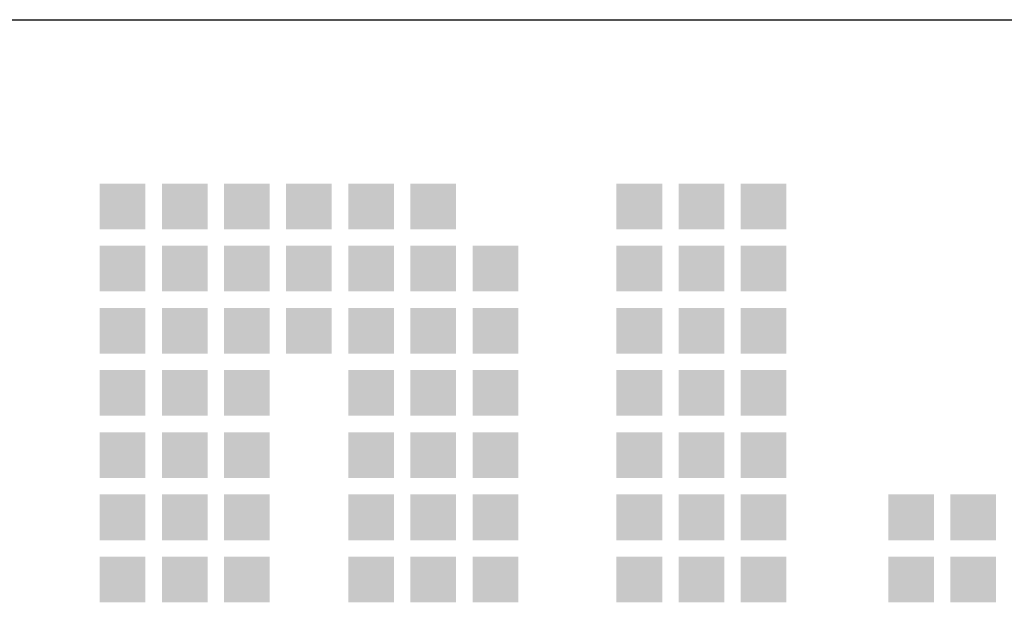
# Model space of a CAD drawing. Extents: x 0 to 86265, y 0 to 29700.
# Tile 35 of 42: x 80891 to 82007, y 5730 to 6390. Entities that reach past the tile are written whole.
import ezdxf
from ezdxf.enums import TextEntityAlignment as Align

# ---------------------------------------------------------------- set-up
doc = ezdxf.new("R2010")
doc.units = 0
doc.header["$LTSCALE"] = 100
for name, color, linetype in [('00att025', 2, 'Continuous'), ('00att035', 3, 'Continuous'), ('00att050', 4, 'Continuous'), ('BL$4----', 7, 'Continuous'), ('LAAG_1', 160, 'Continuous')]:
    doc.layers.add(name, color=color, linetype=linetype)
doc.styles.add('BURO-018', font='BUROFONT.shx', dxfattribs={"height": 180})
doc.styles.add('BURO-025', font='BUROFONT.shx', dxfattribs={"height": 250})
doc.styles.add('BURO-050', font='BUROFONT.shx', dxfattribs={"height": 500})

# ---------------------------------------------------------------- blocks, each defined once
blk = doc.blocks.new('STEMPEL GEERDIJK-NIEUW')
at = {"layer": 'LAAG_1', "ltscale": 0.22}
for points in [[(-52.826, 62.043), (-52.826, 61.526), (-52.309, 61.526), (-52.309, 62.043), (-52.347, 62.043)], [(-52.122, 62.043), (-52.122, 61.526), (-51.605, 61.526), (-51.605, 62.043), (-51.644, 62.043)], [(-51.418, 62.043), (-51.418, 61.526), (-50.901, 61.526), (-50.901, 62.043), (-50.94, 62.043)], [(-50.714, 62.043), (-50.714, 61.526), (-50.197, 61.526), (-50.197, 62.043), (-50.236, 62.043)], [(-50.01, 62.043), (-50.01, 61.526), (-49.493, 61.526), (-49.493, 62.043), (-49.532, 62.043)], [(-49.306, 62.043), (-49.306, 61.526), (-48.789, 61.526), (-48.789, 62.043), (-48.828, 62.043)], [(-46.972, 62.043), (-46.972, 61.526), (-46.454, 61.526), (-46.454, 62.043), (-46.493, 62.043)], [(-46.268, 62.043), (-46.268, 61.526), (-45.751, 61.526), (-45.751, 62.043), (-45.789, 62.043)], [(-45.564, 62.043), (-45.564, 61.526), (-45.047, 61.526), (-45.047, 62.043), (-45.085, 62.043)], [(-52.826, 61.339), (-52.826, 60.822), (-52.309, 60.822), (-52.309, 61.339), (-52.347, 61.339)], [(-52.122, 61.339), (-52.122, 60.822), (-51.605, 60.822), (-51.605, 61.339), (-51.644, 61.339)], [(-51.418, 61.339), (-51.418, 60.822), (-50.901, 60.822), (-50.901, 61.339), (-50.94, 61.339)], [(-50.714, 61.339), (-50.714, 60.822), (-50.197, 60.822), (-50.197, 61.339), (-50.236, 61.339)], [(-50.01, 61.339), (-50.01, 60.822), (-49.493, 60.822), (-49.493, 61.339), (-49.532, 61.339)], [(-49.306, 61.339), (-49.306, 60.822), (-48.789, 60.822), (-48.789, 61.339), (-48.828, 61.339)], [(-48.602, 61.339), (-48.602, 60.822), (-48.085, 60.822), (-48.085, 61.339), (-48.124, 61.339)], [(-46.972, 61.339), (-46.972, 60.822), (-46.454, 60.822), (-46.454, 61.339), (-46.493, 61.339)], [(-46.268, 61.339), (-46.268, 60.822), (-45.751, 60.822), (-45.751, 61.339), (-45.789, 61.339)], [(-45.564, 61.339), (-45.564, 60.822), (-45.047, 60.822), (-45.047, 61.339), (-45.085, 61.339)], [(-52.826, 60.635), (-52.826, 60.118), (-52.309, 60.118), (-52.309, 60.635), (-52.347, 60.635)], [(-52.122, 60.635), (-52.122, 60.118), (-51.605, 60.118), (-51.605, 60.635), (-51.644, 60.635)], [(-51.418, 60.635), (-51.418, 60.118), (-50.901, 60.118), (-50.901, 60.635), (-50.94, 60.635)], [(-50.714, 60.635), (-50.714, 60.118), (-50.197, 60.118), (-50.197, 60.635), (-50.236, 60.635)], [(-50.01, 60.635), (-50.01, 60.118), (-49.493, 60.118), (-49.493, 60.635), (-49.532, 60.635)], [(-49.306, 60.635), (-49.306, 60.118), (-48.789, 60.118), (-48.789, 60.635), (-48.828, 60.635)], [(-48.602, 60.635), (-48.602, 60.118), (-48.085, 60.118), (-48.085, 60.635), (-48.124, 60.635)], [(-46.972, 60.635), (-46.972, 60.118), (-46.454, 60.118), (-46.454, 60.635), (-46.493, 60.635)], [(-46.268, 60.635), (-46.268, 60.118), (-45.751, 60.118), (-45.751, 60.635), (-45.789, 60.635)], [(-45.564, 60.635), (-45.564, 60.118), (-45.047, 60.118), (-45.047, 60.635), (-45.085, 60.635)], [(-52.826, 59.931), (-52.826, 59.414), (-52.309, 59.414), (-52.309, 59.931), (-52.347, 59.931)], [(-52.122, 59.931), (-52.122, 59.414), (-51.605, 59.414), (-51.605, 59.931), (-51.644, 59.931)], [(-51.418, 59.931), (-51.418, 59.414), (-50.901, 59.414), (-50.901, 59.931), (-50.94, 59.931)], [(-50.01, 59.931), (-50.01, 59.414), (-49.493, 59.414), (-49.493, 59.931), (-49.532, 59.931)], [(-49.306, 59.931), (-49.306, 59.414), (-48.789, 59.414), (-48.789, 59.931), (-48.828, 59.931)], [(-48.602, 59.931), (-48.602, 59.414), (-48.085, 59.414), (-48.085, 59.931), (-48.124, 59.931)], [(-46.972, 59.931), (-46.972, 59.414), (-46.454, 59.414), (-46.454, 59.931), (-46.493, 59.931)], [(-46.268, 59.931), (-46.268, 59.414), (-45.751, 59.414), (-45.751, 59.931), (-45.789, 59.931)], [(-45.564, 59.931), (-45.564, 59.414), (-45.047, 59.414), (-45.047, 59.931), (-45.085, 59.931)], [(-52.826, 59.227), (-52.826, 58.71), (-52.309, 58.71), (-52.309, 59.227), (-52.347, 59.227)], [(-52.122, 59.227), (-52.122, 58.71), (-51.605, 58.71), (-51.605, 59.227), (-51.644, 59.227)], [(-51.418, 59.227), (-51.418, 58.71), (-50.901, 58.71), (-50.901, 59.227), (-50.94, 59.227)], [(-50.01, 59.227), (-50.01, 58.71), (-49.493, 58.71), (-49.493, 59.227), (-49.532, 59.227)], [(-49.306, 59.227), (-49.306, 58.71), (-48.789, 58.71), (-48.789, 59.227), (-48.828, 59.227)], [(-48.602, 59.227), (-48.602, 58.71), (-48.085, 58.71), (-48.085, 59.227), (-48.124, 59.227)], [(-46.972, 59.227), (-46.972, 58.71), (-46.454, 58.71), (-46.454, 59.227), (-46.493, 59.227)], [(-46.268, 59.227), (-46.268, 58.71), (-45.751, 58.71), (-45.751, 59.227), (-45.789, 59.227)], [(-45.564, 59.227), (-45.564, 58.71), (-45.047, 58.71), (-45.047, 59.227), (-45.085, 59.227)], [(-52.826, 58.523), (-52.826, 58.005), (-52.309, 58.005), (-52.309, 58.523), (-52.347, 58.523)], [(-52.122, 58.523), (-52.122, 58.005), (-51.605, 58.005), (-51.605, 58.523), (-51.644, 58.523)], [(-51.418, 58.523), (-51.418, 58.005), (-50.901, 58.005), (-50.901, 58.523), (-50.94, 58.523)], [(-50.01, 58.523), (-50.01, 58.005), (-49.493, 58.005), (-49.493, 58.523), (-49.532, 58.523)], [(-49.306, 58.523), (-49.306, 58.005), (-48.789, 58.005), (-48.789, 58.523), (-48.828, 58.523)], [(-48.602, 58.523), (-48.602, 58.005), (-48.085, 58.005), (-48.085, 58.523), (-48.124, 58.523)], [(-46.972, 58.523), (-46.972, 58.005), (-46.454, 58.005), (-46.454, 58.523), (-46.493, 58.523)], [(-46.268, 58.523), (-46.268, 58.005), (-45.751, 58.005), (-45.751, 58.523), (-45.789, 58.523)], [(-45.564, 58.523), (-45.564, 58.005), (-45.047, 58.005), (-45.047, 58.523), (-45.085, 58.523)], [(-43.893, 58.523), (-43.893, 58.005), (-43.376, 58.005), (-43.376, 58.523), (-43.415, 58.523)], [(-43.189, 58.523), (-43.189, 58.005), (-42.672, 58.005), (-42.672, 58.523), (-42.711, 58.523)], [(-52.826, 57.819), (-52.826, 57.302), (-52.309, 57.302), (-52.309, 57.819), (-52.347, 57.819)], [(-52.122, 57.819), (-52.122, 57.302), (-51.605, 57.302), (-51.605, 57.819), (-51.644, 57.819)], [(-51.418, 57.819), (-51.418, 57.302), (-50.901, 57.302), (-50.901, 57.819), (-50.94, 57.819)], [(-50.01, 57.819), (-50.01, 57.302), (-49.493, 57.302), (-49.493, 57.819), (-49.532, 57.819)], [(-49.306, 57.819), (-49.306, 57.302), (-48.789, 57.302), (-48.789, 57.819), (-48.828, 57.819)], [(-48.602, 57.819), (-48.602, 57.302), (-48.085, 57.302), (-48.085, 57.819), (-48.124, 57.819)], [(-46.972, 57.819), (-46.972, 57.302), (-46.454, 57.302), (-46.454, 57.819), (-46.493, 57.819)], [(-46.268, 57.819), (-46.268, 57.302), (-45.751, 57.302), (-45.751, 57.819), (-45.789, 57.819)], [(-45.564, 57.819), (-45.564, 57.302), (-45.047, 57.302), (-45.047, 57.819), (-45.085, 57.819)], [(-43.893, 57.819), (-43.893, 57.302), (-43.376, 57.302), (-43.376, 57.819), (-43.415, 57.819)], [(-43.189, 57.819), (-43.189, 57.302), (-42.672, 57.302), (-42.672, 57.819), (-42.711, 57.819)]]:
    blk.add_hatch(color=154, dxfattribs=at).paths.add_polyline_path(points)
at = {"color": 5, "ltscale": 0.5}
blk.add_line((-209.9, 63.9), (-9.9, 63.9), dxfattribs=at)
at = {"color": 1, "ltscale": 0.5, "style": 'BURO-018'}
for tag, p in [('DIVERSEN', (-68.9, 28.9)), ('AANTALBLAD', (-22.9, 28.9))]:
    blk.add_attdef(tag, p, '', height=2, dxfattribs=at)
at = {"layer": '00att025', "color": 1, "linetype": 'Continuous', "style": 'BURO-018'}
for tag, p in [('WZ_GOEDC', (-230.84, 55.442)), ('WZ_GOEDA', (-218.863, 55.442)), ('WZ_GOEDB', (-225.315, 55.031)), ('WZ_INITSB', (-224.737, 40.332)), ('WZ_INITSC', (-230.84, 40.332)), ('WZ_INITSA', (-218.863, 40.332)), ('WZ_DATUMB', (-224.737, 17.774)), ('WZ_DATUMA', (-218.863, 17.774)), ('WZ_DATUMC', (-230.84, 17.774)), ('WZ_CODEC', (-230.84, 10.751)), ('WZ_CODEB', (-224.737, 10.751)), ('WZ_CODEA', (-218.863, 10.751))]:
    blk.add_attdef(tag, text='', height=1.8, rotation=90, dxfattribs=at).set_placement(p, align=Align.MIDDLE_LEFT)
at = {"layer": '00att025', "color": 1, "linetype": 'Continuous'}
for tag, p, height, style in [('TKSCHAAL', (-194.804, 59.901), 2, 'BURO-018'), ('PRDATUM', (-199.225, 49.917), 1.8, 'BURO-018'), ('PRPRLEID', (-179.438, 45.409), 1.8, 'BURO-018'), ('PROPDRGVR1', (-191.434, 32.851), 2.2, 'BURO-025'), ('TK1OMSCHR', (-191.287, 27.025), 2.2, 'BURO-025'), ('TK2OMSCHR', (-191.169, 20.919), 2.2, 'BURO-025'), ('TKFILE', (-63.112, 11.291), 2, 'BURO-018')]:
    blk.add_attdef(tag, p, '', height=height, dxfattribs=dict(at, style=style))
at = {"layer": '00att025', "color": 2, "linetype": 'Continuous'}
for tag, p, height, style in [('PRVRIJ5', (-150.129, 51.989), 2.5, 'BURO-025'), ('PRVRIJ6', (-150.142, 46.083), 2.5, 'BURO-025'), ('PRNUMMER', (-70.447, 33.854), 3.5, 'BURO-050'), ('TKFORMAAT', (-82.528, 17.509), 4, 'BURO-025')]:
    blk.add_attdef(tag, p, '', height=height, dxfattribs=dict(at, style=style))
at = {"layer": '00att025', "color": 1, "linetype": 'Continuous', "style": 'BURO-018'}
blk.add_attdef('TKINIT', text='', height=1.8, dxfattribs=at).set_placement((-179.711, 50.878), align=Align.MIDDLE_LEFT)
at = {"layer": '00att025', "color": 3, "linetype": 'Continuous', "ltscale": 25, "style": 'BURO-025'}
blk.add_attdef('TKFASE', text='', height=4, dxfattribs=at).set_placement((-71.405, 19.481), align=Align.MIDDLE_LEFT)
at = {"layer": '00att035', "color": 2, "linetype": 'Continuous', "style": 'BURO-025'}
blk.add_attdef('PROMSCHR', (-149.998, 57.146), '', height=2.5, dxfattribs=at)
at = {"layer": '00att050', "color": 2, "linetype": 'Continuous', "style": 'BURO-025'}
blk.add_attdef('TKTEKNR', text='', height=4, dxfattribs=at).set_placement((-19.639, 19.603), align=Align.MIDDLE_LEFT)

msp = doc.modelspace()

# ---------------------------------------------------------------- block references
at = {"layer": 'BL$4----', "xscale": 100, "yscale": 100}
msp.add_blockref('STEMPEL GEERDIJK-NIEUW', (86264.6, 0), dxfattribs=at)

doc.saveas('drawing.dxf')
